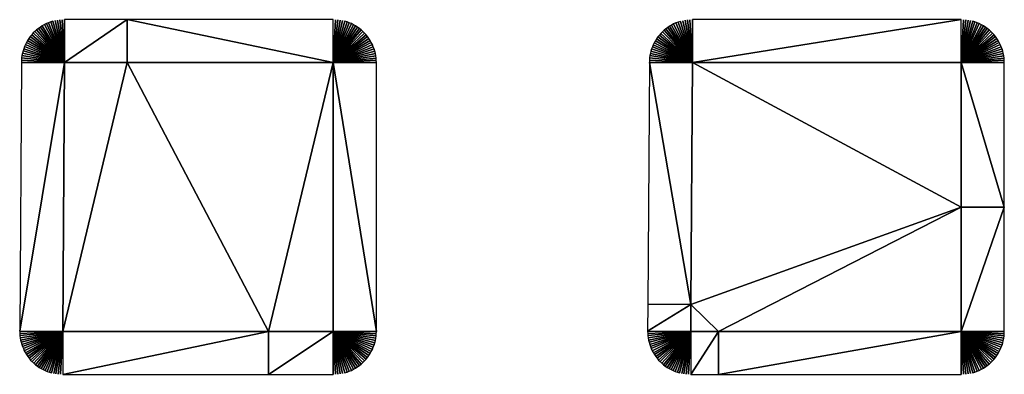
# Model space of a CAD drawing. Header units: metres. Extents: x 30502745 to 30502848, y 6949300 to 6949333.
# Tile 1 of 30: x 30502745 to 30502756, y 6949300 to 6949304. Entities that reach past the tile are written whole.
import ezdxf

# ---------------------------------------------------------------- set-up
doc = ezdxf.new("R2010")
doc.units = ezdxf.units.M
doc.layers.add('162400', color=1, linetype='Continuous', lineweight=0)

msp = doc.modelspace()

# ---------------------------------------------------------------- linework, layer by layer
at = {"layer": '162400', "linetype": 'ByBlock', "lineweight": -2}
for points in [[(30502745.64752044, 6949303.791521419, 77.37999999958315), (30502745.93701486, 6949303.408646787, 76.89999999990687), (30502745.66858766, 6949303.806574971, 77.37999999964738)], [(30502745.66858766, 6949303.806574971, 77.37999999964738), (30502745.93701486, 6949303.408646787, 76.89999999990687), (30502745.69043597, 6949303.820470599, 77.37999999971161)], [(30502745.69043597, 6949303.820470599, 77.37999999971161), (30502745.93701486, 6949303.408646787, 76.89999999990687), (30502745.7130018, 6949303.833167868, 77.37999999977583)], [(30502745.7130018, 6949303.833167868, 77.37999999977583), (30502745.93701486, 6949303.408646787, 76.89999999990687), (30502745.73621947, 6949303.844629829, 77.37999999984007)], [(30502745.73621947, 6949303.844629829, 77.37999999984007), (30502745.93701486, 6949303.408646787, 76.89999999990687), (30502745.76002144, 6949303.854823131, 77.3799999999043)], [(30502745.76002144, 6949303.854823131, 77.3799999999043), (30502745.93701486, 6949303.408646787, 76.89999999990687), (30502745.78433844, 6949303.863718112, 77.37999999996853)], [(30502745.78433844, 6949303.863718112, 77.37999999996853), (30502745.93701486, 6949303.408646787, 76.89999999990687), (30502745.80909971, 6949303.871288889, 77.38000000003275)], [(30502745.80909971, 6949303.871288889, 77.38000000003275), (30502745.93701486, 6949303.408646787, 76.89999999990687), (30502745.83423319, 6949303.877513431, 77.38000000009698)], [(30502745.83423319, 6949303.877513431, 77.38000000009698), (30502745.93701486, 6949303.408646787, 76.89999999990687), (30502745.85966577, 6949303.882373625, 77.38000000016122)], [(30502745.85966577, 6949303.882373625, 77.38000000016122), (30502745.93701486, 6949303.408646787, 76.89999999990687), (30502745.88532341, 6949303.88585533, 77.38000000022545)], [(30502745.88532341, 6949303.88585533, 77.38000000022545), (30502745.93701486, 6949303.408646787, 76.89999999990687), (30502745.91113148, 6949303.887948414, 77.38000000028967)], [(30502745.91113148, 6949303.887948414, 77.38000000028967), (30502745.93701486, 6949303.408646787, 76.89999999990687), (30502745.93701486, 6949303.888646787, 77.3800000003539)], [(30502746.6360355, 6949303.888646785, 77.37999999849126), (30502745.93701486, 6949303.888646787, 77.3800000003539), (30502745.93701486, 6949303.408646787, 76.89999999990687)], [(30502746.6360355, 6949303.408646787, 76.9), (30502746.6360355, 6949303.888646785, 77.37999999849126), (30502745.93701486, 6949303.408646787, 76.89999999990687)], [(30502746.6360355, 6949303.888646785, 77.37999999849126), (30502748.93389963, 6949303.408646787, 76.89999999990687), (30502748.93389963, 6949303.888646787, 77.3800000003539)], [(30502746.6360355, 6949303.408646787, 76.9), (30502748.93389963, 6949303.408646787, 76.89999999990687), (30502746.6360355, 6949303.888646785, 77.37999999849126)], [(30502748.9598863, 6949303.887942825, 77.38000000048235), (30502748.93389963, 6949303.888646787, 77.3800000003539), (30502748.93389963, 6949303.408646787, 76.89999999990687)], [(30502748.9598863, 6949303.887942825, 77.38000000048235), (30502748.93389963, 6949303.408646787, 76.89999999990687), (30502748.98579675, 6949303.885833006, 77.38000000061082)], [(30502748.98579675, 6949303.885833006, 77.38000000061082), (30502748.93389963, 6949303.408646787, 76.89999999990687), (30502749.01155499, 6949303.882323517, 77.38000000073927)], [(30502749.01155499, 6949303.882323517, 77.38000000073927), (30502748.93389963, 6949303.408646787, 76.89999999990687), (30502749.03708544, 6949303.877424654, 77.38000000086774)], [(30502749.03708544, 6949303.877424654, 77.38000000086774), (30502748.93389963, 6949303.408646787, 76.89999999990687), (30502749.06231323, 6949303.871150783, 77.38000000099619)], [(30502749.06231323, 6949303.871150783, 77.38000000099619), (30502748.93389963, 6949303.408646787, 76.89999999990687), (30502749.08716436, 6949303.863520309, 77.38000000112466)], [(30502749.08716436, 6949303.863520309, 77.38000000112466), (30502748.93389963, 6949303.408646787, 76.89999999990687), (30502749.11156594, 6949303.854555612, 77.38000000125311)], [(30502749.11156594, 6949303.854555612, 77.38000000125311), (30502748.93389963, 6949303.408646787, 76.89999999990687), (30502749.1354464, 6949303.844282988, 77.38000000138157)], [(30502749.1354464, 6949303.844282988, 77.38000000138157), (30502748.93389963, 6949303.408646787, 76.89999999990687), (30502749.15873568, 6949303.832732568, 77.38000000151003)], [(30502749.15873568, 6949303.832732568, 77.38000000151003), (30502748.93389963, 6949303.408646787, 76.89999999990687), (30502749.18136548, 6949303.819938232, 77.38000000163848)], [(30502749.18136548, 6949303.819938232, 77.38000000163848), (30502748.93389963, 6949303.408646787, 76.89999999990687), (30502749.20326942, 6949303.805937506, 77.38000000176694)], [(30502749.20326942, 6949303.805937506, 77.38000000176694), (30502748.93389963, 6949303.408646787, 76.89999999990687), (30502749.22438325, 6949303.790771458, 77.3800000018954)], [(30502752.64138493, 6949303.786804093, 77.38000000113), (30502752.93701486, 6949303.408646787, 76.89999999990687), (30502752.66183355, 6949303.801934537, 77.38000000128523)], [(30502752.66183355, 6949303.801934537, 77.38000000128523), (30502752.93701486, 6949303.408646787, 76.89999999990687), (30502752.68305502, 6949303.815960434, 77.38000000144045)], [(30502752.68305502, 6949303.815960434, 77.38000000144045), (30502752.93701486, 6949303.408646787, 76.89999999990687), (30502752.70498974, 6949303.828842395, 77.38000000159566)], [(30502752.70498974, 6949303.828842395, 77.38000000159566), (30502752.93701486, 6949303.408646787, 76.89999999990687), (30502752.7275761, 6949303.840544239, 77.38000000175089)], [(30502752.75227276, 6949303.851670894, 77.38000000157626), (30502752.7275761, 6949303.840544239, 77.38000000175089), (30502752.93701486, 6949303.408646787, 76.89999999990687)], [(30502752.75227276, 6949303.851670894, 77.38000000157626), (30502752.93701486, 6949303.408646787, 76.89999999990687), (30502752.77755775, 6949303.861386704, 77.38000000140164)], [(30502752.77755775, 6949303.861386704, 77.38000000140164), (30502752.93701486, 6949303.408646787, 76.89999999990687), (30502752.80335054, 6949303.869660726, 77.38000000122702)], [(30502752.80335054, 6949303.869660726, 77.38000000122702), (30502752.93701486, 6949303.408646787, 76.89999999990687), (30502752.829569, 6949303.876466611, 77.3800000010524)], [(30502752.829569, 6949303.876466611, 77.3800000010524), (30502752.93701486, 6949303.408646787, 76.89999999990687), (30502752.85612963, 6949303.881782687, 77.38000000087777)], [(30502752.85612963, 6949303.881782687, 77.38000000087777), (30502752.93701486, 6949303.408646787, 76.89999999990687), (30502752.88294784, 6949303.885592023, 77.38000000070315)], [(30502752.88294784, 6949303.885592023, 77.38000000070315), (30502752.93701486, 6949303.408646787, 76.89999999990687), (30502752.90993823, 6949303.887882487, 77.38000000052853)], [(30502752.90993823, 6949303.887882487, 77.38000000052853), (30502752.93701486, 6949303.408646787, 76.89999999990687), (30502752.93701486, 6949303.888646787, 77.3800000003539)], [(30502755.93389963, 6949303.888646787, 77.3800000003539), (30502752.93701486, 6949303.888646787, 77.3800000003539), (30502752.93701486, 6949303.408646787, 76.89999999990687)], [(30502755.93389963, 6949303.408646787, 76.89999999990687), (30502755.93389963, 6949303.888646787, 77.3800000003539), (30502752.93701486, 6949303.408646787, 76.89999999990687)], [(30502755.9598863, 6949303.887942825, 77.38000000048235), (30502755.93389963, 6949303.888646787, 77.3800000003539), (30502755.93389963, 6949303.408646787, 76.89999999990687)], [(30502755.9598863, 6949303.887942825, 77.38000000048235), (30502755.93389963, 6949303.408646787, 76.89999999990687), (30502755.98579675, 6949303.885833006, 77.38000000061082)], [(30502755.98579675, 6949303.885833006, 77.38000000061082), (30502755.93389963, 6949303.408646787, 76.89999999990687), (30502756.01155499, 6949303.882323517, 77.38000000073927)], [(30502756.01155499, 6949303.882323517, 77.38000000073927), (30502755.93389963, 6949303.408646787, 76.89999999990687), (30502756.03708544, 6949303.877424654, 77.38000000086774)], [(30502756.03708544, 6949303.877424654, 77.38000000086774), (30502755.93389963, 6949303.408646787, 76.89999999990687), (30502756.06231323, 6949303.871150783, 77.38000000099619)], [(30502756.06231323, 6949303.871150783, 77.38000000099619), (30502755.93389963, 6949303.408646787, 76.89999999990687), (30502756.08716436, 6949303.863520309, 77.38000000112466)], [(30502756.08716436, 6949303.863520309, 77.38000000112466), (30502755.93389963, 6949303.408646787, 76.89999999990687), (30502756.11156594, 6949303.854555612, 77.38000000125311)], [(30502756.11156594, 6949303.854555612, 77.38000000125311), (30502755.93389963, 6949303.408646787, 76.89999999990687), (30502756.1354464, 6949303.844282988, 77.38000000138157)], [(30502756.1354464, 6949303.844282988, 77.38000000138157), (30502755.93389963, 6949303.408646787, 76.89999999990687), (30502756.15873568, 6949303.832732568, 77.38000000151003)], [(30502756.15873568, 6949303.832732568, 77.38000000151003), (30502755.93389963, 6949303.408646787, 76.89999999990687), (30502756.18136548, 6949303.819938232, 77.38000000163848)], [(30502756.18136548, 6949303.819938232, 77.38000000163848), (30502755.93389963, 6949303.408646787, 76.89999999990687), (30502756.20326942, 6949303.805937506, 77.38000000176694)], [(30502756.20326942, 6949303.805937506, 77.38000000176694), (30502755.93389963, 6949303.408646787, 76.89999999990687), (30502756.22438325, 6949303.790771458, 77.3800000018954)], [(30502745.54077208, 6949303.679555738, 77.37999999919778), (30502745.93701486, 6949303.408646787, 76.89999999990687), (30502745.555957, 6949303.700528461, 77.37999999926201)], [(30502745.555957, 6949303.700528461, 77.37999999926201), (30502745.93701486, 6949303.408646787, 76.89999999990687), (30502745.57225076, 6949303.720651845, 77.37999999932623)], [(30502745.57225076, 6949303.720651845, 77.37999999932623), (30502745.93701486, 6949303.408646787, 76.89999999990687), (30502745.58960594, 6949303.739867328, 77.37999999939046)], [(30502745.58960594, 6949303.739867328, 77.37999999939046), (30502745.93701486, 6949303.408646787, 76.89999999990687), (30502745.60797204, 6949303.758118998, 77.3799999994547)], [(30502745.60797204, 6949303.758118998, 77.3799999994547), (30502745.93701486, 6949303.408646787, 76.89999999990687), (30502745.62729562, 6949303.775353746, 77.37999999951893)], [(30502745.62729562, 6949303.775353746, 77.37999999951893), (30502745.93701486, 6949303.408646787, 76.89999999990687), (30502745.64752044, 6949303.791521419, 77.37999999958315)], [(30502749.22438325, 6949303.790771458, 77.3800000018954), (30502748.93389963, 6949303.408646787, 76.89999999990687), (30502749.24464504, 6949303.774484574, 77.38000000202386)], [(30502749.24464504, 6949303.774484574, 77.38000000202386), (30502748.93389963, 6949303.408646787, 76.89999999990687), (30502749.26399537, 6949303.757124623, 77.38000000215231)], [(30502749.26399537, 6949303.757124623, 77.38000000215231), (30502748.93389963, 6949303.408646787, 76.89999999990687), (30502749.28237746, 6949303.738742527, 77.38000000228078)], [(30502749.28237746, 6949303.738742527, 77.38000000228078), (30502748.93389963, 6949303.408646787, 76.89999999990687), (30502749.29973741, 6949303.719392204, 77.38000000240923)], [(30502749.29973741, 6949303.719392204, 77.38000000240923), (30502748.93389963, 6949303.408646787, 76.89999999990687), (30502749.3160243, 6949303.699130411, 77.3800000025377)], [(30502749.3160243, 6949303.699130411, 77.3800000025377), (30502748.93389963, 6949303.408646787, 76.89999999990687), (30502749.33119035, 6949303.678016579, 77.38000000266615)], [(30502752.53796728, 6949303.675407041, 77.38000000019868), (30502752.93701486, 6949303.408646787, 76.89999999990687), (30502752.55265969, 6949303.696172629, 77.3800000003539)], [(30502752.55265969, 6949303.696172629, 77.3800000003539), (30502752.93701486, 6949303.408646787, 76.89999999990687), (30502752.56843156, 6949303.716130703, 77.38000000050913)], [(30502752.56843156, 6949303.716130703, 77.38000000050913), (30502752.93701486, 6949303.408646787, 76.89999999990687), (30502752.5852386, 6949303.735225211, 77.38000000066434)], [(30502752.5852386, 6949303.735225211, 77.38000000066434), (30502752.93701486, 6949303.408646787, 76.89999999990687), (30502752.60303359, 6949303.753402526, 77.38000000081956)], [(30502752.60303359, 6949303.753402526, 77.38000000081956), (30502752.93701486, 6949303.408646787, 76.89999999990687), (30502752.62176657, 6949303.770611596, 77.38000000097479)], [(30502752.62176657, 6949303.770611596, 77.38000000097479), (30502752.93701486, 6949303.408646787, 76.89999999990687), (30502752.64138493, 6949303.786804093, 77.38000000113)], [(30502756.22438325, 6949303.790771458, 77.3800000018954), (30502755.93389963, 6949303.408646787, 76.89999999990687), (30502756.24464504, 6949303.774484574, 77.38000000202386)], [(30502756.24464504, 6949303.774484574, 77.38000000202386), (30502755.93389963, 6949303.408646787, 76.89999999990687), (30502756.26399537, 6949303.757124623, 77.38000000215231)], [(30502756.26399537, 6949303.757124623, 77.38000000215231), (30502755.93389963, 6949303.408646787, 76.89999999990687), (30502756.28237746, 6949303.738742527, 77.38000000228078)], [(30502756.28237746, 6949303.738742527, 77.38000000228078), (30502755.93389963, 6949303.408646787, 76.89999999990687), (30502756.29973741, 6949303.719392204, 77.38000000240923)], [(30502756.29973741, 6949303.719392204, 77.38000000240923), (30502755.93389963, 6949303.408646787, 76.89999999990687), (30502756.3160243, 6949303.699130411, 77.3800000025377)], [(30502756.3160243, 6949303.699130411, 77.3800000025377), (30502755.93389963, 6949303.408646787, 76.89999999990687), (30502756.33119035, 6949303.678016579, 77.38000000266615)], [(30502745.48290662, 6949303.564164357, 77.37999999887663), (30502745.93701486, 6949303.408646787, 76.89999999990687), (30502745.49195341, 6949303.588425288, 77.37999999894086)], [(30502745.49195341, 6949303.588425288, 77.37999999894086), (30502745.93701486, 6949303.408646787, 76.89999999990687), (30502745.50229527, 6949303.612163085, 77.3799999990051)], [(30502745.50229527, 6949303.612163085, 77.3799999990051), (30502745.93701486, 6949303.408646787, 76.89999999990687), (30502745.51390212, 6949303.635308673, 77.37999999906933)], [(30502745.51390212, 6949303.635308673, 77.37999999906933), (30502745.93701486, 6949303.408646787, 76.89999999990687), (30502745.52674017, 6949303.657794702, 77.37999999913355)], [(30502745.52674017, 6949303.657794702, 77.37999999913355), (30502745.93701486, 6949303.408646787, 76.89999999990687), (30502745.54077208, 6949303.679555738, 77.37999999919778)], [(30502749.33119035, 6949303.678016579, 77.38000000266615), (30502748.93389963, 6949303.408646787, 76.89999999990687), (30502749.34519107, 6949303.656112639, 77.38000000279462)], [(30502749.34519107, 6949303.656112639, 77.38000000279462), (30502748.93389963, 6949303.408646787, 76.89999999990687), (30502749.35798541, 6949303.633482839, 77.38000000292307)], [(30502749.35798541, 6949303.633482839, 77.38000000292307), (30502748.93389963, 6949303.408646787, 76.89999999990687), (30502749.36953583, 6949303.610193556, 77.38000000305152)], [(30502749.36953583, 6949303.610193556, 77.38000000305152), (30502748.93389963, 6949303.408646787, 76.89999999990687), (30502749.37980845, 6949303.586313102, 77.38000000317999)], [(30502749.37980845, 6949303.586313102, 77.38000000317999), (30502748.93389963, 6949303.408646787, 76.89999999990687), (30502749.38877315, 6949303.561911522, 77.38000000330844)], [(30502752.48202897, 6949303.561577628, 77.37999999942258), (30502752.93701486, 6949303.408646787, 76.89999999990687), (30502752.49076964, 6949303.585466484, 77.3799999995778)], [(30502752.49076964, 6949303.585466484, 77.3799999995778), (30502752.93701486, 6949303.408646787, 76.89999999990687), (30502752.50076358, 6949303.608858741, 77.37999999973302)], [(30502752.50076358, 6949303.608858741, 77.37999999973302), (30502752.93701486, 6949303.408646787, 76.89999999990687), (30502752.51198274, 6949303.631688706, 77.37999999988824)], [(30502752.51198274, 6949303.631688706, 77.37999999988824), (30502752.93701486, 6949303.408646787, 76.89999999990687), (30502752.52439559, 6949303.653892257, 77.38000000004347)], [(30502752.52439559, 6949303.653892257, 77.38000000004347), (30502752.93701486, 6949303.408646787, 76.89999999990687), (30502752.53796728, 6949303.675407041, 77.38000000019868)], [(30502756.33119035, 6949303.678016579, 77.38000000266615), (30502755.93389963, 6949303.408646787, 76.89999999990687), (30502756.34519107, 6949303.656112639, 77.38000000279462)], [(30502756.34519107, 6949303.656112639, 77.38000000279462), (30502755.93389963, 6949303.408646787, 76.89999999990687), (30502756.35798541, 6949303.633482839, 77.38000000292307)], [(30502756.35798541, 6949303.633482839, 77.38000000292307), (30502755.93389963, 6949303.408646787, 76.89999999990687), (30502756.36953583, 6949303.610193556, 77.38000000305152)], [(30502756.36953583, 6949303.610193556, 77.38000000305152), (30502755.93389963, 6949303.408646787, 76.89999999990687), (30502756.37980845, 6949303.586313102, 77.38000000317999)], [(30502756.37980845, 6949303.586313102, 77.38000000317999), (30502755.93389963, 6949303.408646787, 76.89999999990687), (30502756.38877315, 6949303.561911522, 77.38000000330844)], [(30502745.4601387, 6949303.463319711, 77.37999999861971), (30502745.93701486, 6949303.408646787, 76.89999999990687), (30502745.46378069, 6949303.488955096, 77.37999999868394)], [(30502745.46378069, 6949303.488955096, 77.37999999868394), (30502745.93701486, 6949303.408646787, 76.89999999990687), (30502745.46879974, 6949303.514356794, 77.37999999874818)], [(30502745.46879974, 6949303.514356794, 77.37999999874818), (30502745.93701486, 6949303.408646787, 76.89999999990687), (30502745.47518124, 6949303.539450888, 77.37999999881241)], [(30502745.47518124, 6949303.539450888, 77.37999999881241), (30502745.93701486, 6949303.408646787, 76.89999999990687), (30502745.48290662, 6949303.564164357, 77.37999999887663)], [(30502749.38877315, 6949303.561911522, 77.38000000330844), (30502748.93389963, 6949303.408646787, 76.89999999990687), (30502749.39640363, 6949303.537060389, 77.3800000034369)], [(30502749.39640363, 6949303.537060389, 77.3800000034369), (30502748.93389963, 6949303.408646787, 76.89999999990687), (30502749.4026775, 6949303.511832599, 77.38000000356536)], [(30502749.4026775, 6949303.511832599, 77.38000000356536), (30502748.93389963, 6949303.408646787, 76.89999999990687), (30502749.40757636, 6949303.486302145, 77.38000000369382)], [(30502749.40757636, 6949303.486302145, 77.38000000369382), (30502748.93389963, 6949303.408646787, 76.89999999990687), (30502749.41108585, 6949303.460543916, 77.38000000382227)], [(30502752.46003585, 6949303.462415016, 77.3799999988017), (30502752.93701486, 6949303.408646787, 76.89999999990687), (30502752.4635541, 6949303.487608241, 77.37999999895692)], [(30502752.4635541, 6949303.487608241, 77.37999999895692), (30502752.93701486, 6949303.408646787, 76.89999999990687), (30502752.46840207, 6949303.512579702, 77.37999999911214)], [(30502752.46840207, 6949303.512579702, 77.37999999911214), (30502752.93701486, 6949303.408646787, 76.89999999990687), (30502752.47456612, 6949303.537259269, 77.37999999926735)], [(30502752.47456612, 6949303.537259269, 77.37999999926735), (30502752.93701486, 6949303.408646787, 76.89999999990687), (30502752.48202897, 6949303.561577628, 77.37999999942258)], [(30502756.38877315, 6949303.561911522, 77.38000000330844), (30502755.93389963, 6949303.408646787, 76.89999999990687), (30502756.39640363, 6949303.537060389, 77.3800000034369)], [(30502756.39640363, 6949303.537060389, 77.3800000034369), (30502755.93389963, 6949303.408646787, 76.89999999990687), (30502756.4026775, 6949303.511832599, 77.38000000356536)], [(30502756.4026775, 6949303.511832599, 77.38000000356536), (30502755.93389963, 6949303.408646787, 76.89999999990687), (30502756.40757636, 6949303.486302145, 77.38000000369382)], [(30502756.40757636, 6949303.486302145, 77.38000000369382), (30502755.93389963, 6949303.408646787, 76.89999999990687), (30502756.41108585, 6949303.460543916, 77.38000000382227)], [(30502745.93701486, 6949303.408646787, 76.89999999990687), (30502745.45702423, 6949303.411646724, 77.37999999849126), (30502745.43827426, 6949300.411646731, 77.37999999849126)], [(30502745.93701486, 6949303.408646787, 76.89999999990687), (30502745.43827426, 6949300.411646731, 77.37999999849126), (30502745.91826488, 6949300.408646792, 76.89999999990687)], [(30502745.45788436, 6949303.437525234, 77.37999999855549), (30502745.45702423, 6949303.411646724, 77.37999999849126), (30502745.93701486, 6949303.408646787, 76.89999999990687)], [(30502745.45788436, 6949303.437525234, 77.37999999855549), (30502745.93701486, 6949303.408646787, 76.89999999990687), (30502745.4601387, 6949303.463319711, 77.37999999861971)], [(30502746.6360355, 6949303.408646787, 76.9), (30502745.93701486, 6949303.408646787, 76.89999999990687), (30502745.91826488, 6949300.408646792, 76.89999999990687)], [(30502748.21242703, 6949300.408646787, 76.9), (30502746.6360355, 6949303.408646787, 76.9), (30502745.91826488, 6949300.408646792, 76.89999999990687)], [(30502748.21242703, 6949300.408646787, 76.9), (30502748.93389963, 6949303.408646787, 76.89999999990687), (30502746.6360355, 6949303.408646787, 76.9)], [(30502748.21242703, 6949300.408646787, 76.9), (30502748.93389963, 6949300.408646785, 76.89999999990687), (30502748.93389963, 6949303.408646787, 76.89999999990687)], [(30502749.41108585, 6949303.460543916, 77.38000000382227), (30502748.93389963, 6949303.408646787, 76.89999999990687), (30502749.41319567, 6949303.434633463, 77.38000000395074)], [(30502749.41319567, 6949303.434633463, 77.38000000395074), (30502748.93389963, 6949303.408646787, 76.89999999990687), (30502749.41389963, 6949303.408646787, 77.38000000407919)], [(30502749.41389963, 6949300.408646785, 77.38000000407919), (30502749.41389963, 6949303.408646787, 77.38000000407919), (30502748.93389963, 6949303.408646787, 76.89999999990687)], [(30502748.93389963, 6949300.408646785, 76.89999999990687), (30502749.41389963, 6949300.408646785, 77.38000000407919), (30502748.93389963, 6949303.408646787, 76.89999999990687)], [(30502752.92013147, 6949300.707302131, 76.9), (30502752.45702423, 6949303.411646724, 77.37999999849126), (30502752.44014084, 6949300.710302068, 77.38000000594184)], [(30502752.45785718, 6949303.437070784, 77.37999999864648), (30502752.45702423, 6949303.411646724, 77.37999999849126), (30502752.93701486, 6949303.408646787, 76.89999999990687)], [(30502752.92013147, 6949300.707302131, 76.9), (30502752.93701486, 6949303.408646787, 76.89999999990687), (30502752.45702423, 6949303.411646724, 77.37999999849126)], [(30502752.45785718, 6949303.437070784, 77.37999999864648), (30502752.93701486, 6949303.408646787, 76.89999999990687), (30502752.46003585, 6949303.462415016, 77.3799999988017)], [(30502752.92013147, 6949300.707302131, 76.9), (30502755.93389963, 6949301.795348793, 76.9), (30502752.93701486, 6949303.408646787, 76.89999999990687)], [(30502755.93389963, 6949301.795348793, 76.9), (30502755.93389963, 6949303.408646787, 76.89999999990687), (30502752.93701486, 6949303.408646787, 76.89999999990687)], [(30502756.41108585, 6949303.460543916, 77.38000000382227), (30502755.93389963, 6949303.408646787, 76.89999999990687), (30502756.41319567, 6949303.434633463, 77.38000000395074)], [(30502756.41319567, 6949303.434633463, 77.38000000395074), (30502755.93389963, 6949303.408646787, 76.89999999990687), (30502756.41389963, 6949303.408646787, 77.38000000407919)], [(30502756.41389963, 6949301.795348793, 77.38000000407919), (30502756.41389963, 6949303.408646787, 77.38000000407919), (30502755.93389963, 6949303.408646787, 76.89999999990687)], [(30502755.93389963, 6949301.795348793, 76.9), (30502756.41389963, 6949301.795348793, 77.38000000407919), (30502755.93389963, 6949303.408646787, 76.89999999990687)], [(30502752.92013147, 6949300.707302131, 76.9), (30502753.22725081, 6949300.408646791, 76.9), (30502755.93389963, 6949301.795348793, 76.9)], [(30502753.22725081, 6949300.408646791, 76.9), (30502755.93389963, 6949300.408646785, 76.89999999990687), (30502755.93389963, 6949301.795348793, 76.9)], [(30502756.41389963, 6949301.795348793, 77.38000000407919), (30502755.93389963, 6949300.408646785, 76.89999999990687), (30502756.41389963, 6949300.408646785, 77.38000000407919)], [(30502755.93389963, 6949301.795348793, 76.9), (30502755.93389963, 6949300.408646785, 76.89999999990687), (30502756.41389963, 6949301.795348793, 77.38000000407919)], [(30502752.92013147, 6949300.707302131, 76.9), (30502752.44014084, 6949300.710302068, 77.38000000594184), (30502752.43827426, 6949300.411646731, 77.37999999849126)], [(30502752.92013147, 6949300.707302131, 76.9), (30502752.43827426, 6949300.411646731, 77.37999999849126), (30502752.91826488, 6949300.408646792, 76.89999999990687)], [(30502752.92013147, 6949300.707302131, 76.9), (30502752.91826488, 6949300.408646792, 76.89999999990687), (30502753.22725081, 6949300.408646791, 76.9)], [(30502745.43877968, 6949300.38642196, 77.37999999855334), (30502745.91826488, 6949300.408646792, 76.89999999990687), (30502745.43827426, 6949300.411646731, 77.37999999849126)], [(30502745.44060982, 6949300.361258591, 77.37999999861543), (30502745.91826488, 6949300.408646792, 76.89999999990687), (30502745.43877968, 6949300.38642196, 77.37999999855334)], [(30502745.44375961, 6949300.336226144, 77.37999999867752), (30502745.91826488, 6949300.408646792, 76.89999999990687), (30502745.44060982, 6949300.361258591, 77.37999999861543)], [(30502745.44822036, 6949300.311393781, 77.3799999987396), (30502745.91826488, 6949300.408646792, 76.89999999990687), (30502745.44375961, 6949300.336226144, 77.37999999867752)], [(30502745.45397974, 6949300.286830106, 77.3799999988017), (30502745.91826488, 6949300.408646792, 76.89999999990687), (30502745.44822036, 6949300.311393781, 77.3799999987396)], [(30502745.46102183, 6949300.262602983, 77.37999999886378), (30502745.91826488, 6949300.408646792, 76.89999999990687), (30502745.45397974, 6949300.286830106, 77.3799999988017)], [(30502745.46932719, 6949300.238779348, 77.37999999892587), (30502745.91826488, 6949300.408646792, 76.89999999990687), (30502745.46102183, 6949300.262602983, 77.37999999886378)], [(30502745.47887286, 6949300.215425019, 77.37999999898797), (30502745.91826488, 6949300.408646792, 76.89999999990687), (30502745.46932719, 6949300.238779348, 77.37999999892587)], [(30502745.48963248, 6949300.192604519, 77.37999999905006), (30502745.91826488, 6949300.408646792, 76.89999999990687), (30502745.47887286, 6949300.215425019, 77.37999999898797)], [(30502745.50157631, 6949300.170380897, 77.37999999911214), (30502745.91826488, 6949300.408646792, 76.89999999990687), (30502745.48963248, 6949300.192604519, 77.37999999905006)], [(30502745.51467136, 6949300.148815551, 77.37999999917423), (30502745.91826488, 6949300.408646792, 76.89999999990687), (30502745.50157631, 6949300.170380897, 77.37999999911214)], [(30502745.52888146, 6949300.127968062, 77.37999999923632), (30502745.91826488, 6949300.408646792, 76.89999999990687), (30502745.51467136, 6949300.148815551, 77.37999999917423)], [(30502745.54416733, 6949300.107896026, 77.3799999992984), (30502745.91826488, 6949300.408646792, 76.89999999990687), (30502745.52888146, 6949300.127968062, 77.37999999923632)], [(30502745.56048675, 6949300.088654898, 77.37999999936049), (30502745.91826488, 6949300.408646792, 76.89999999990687), (30502745.54416733, 6949300.107896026, 77.3799999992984)], [(30502745.57779464, 6949300.070297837, 77.37999999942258), (30502745.91826488, 6949300.408646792, 76.89999999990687), (30502745.56048675, 6949300.088654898, 77.37999999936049)], [(30502745.59604317, 6949300.052875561, 77.37999999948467), (30502745.91826488, 6949300.408646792, 76.89999999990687), (30502745.57779464, 6949300.070297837, 77.37999999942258)], [(30502745.61518193, 6949300.036436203, 77.37999999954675), (30502745.91826488, 6949300.408646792, 76.89999999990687), (30502745.59604317, 6949300.052875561, 77.37999999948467)], [(30502745.63515804, 6949300.02102518, 77.37999999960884), (30502745.91826488, 6949300.408646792, 76.89999999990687), (30502745.61518193, 6949300.036436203, 77.37999999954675)], [(30502745.65591631, 6949300.006685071, 77.37999999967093), (30502745.91826488, 6949300.408646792, 76.89999999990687), (30502745.63515804, 6949300.02102518, 77.37999999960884)], [(30502745.67739939, 6949299.993455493, 77.37999999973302), (30502745.91826488, 6949300.408646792, 76.89999999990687), (30502745.65591631, 6949300.006685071, 77.37999999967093)], [(30502745.69954793, 6949299.981372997, 77.3799999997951), (30502745.91826488, 6949300.408646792, 76.89999999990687), (30502745.67739939, 6949299.993455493, 77.37999999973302)], [(30502745.72230074, 6949299.970470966, 77.37999999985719), (30502745.91826488, 6949300.408646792, 76.89999999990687), (30502745.69954793, 6949299.981372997, 77.3799999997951)], [(30502745.74559495, 6949299.960779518, 77.37999999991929), (30502745.91826488, 6949300.408646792, 76.89999999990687), (30502745.72230074, 6949299.970470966, 77.37999999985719)], [(30502745.76936621, 6949299.952325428, 77.37999999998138), (30502745.91826488, 6949300.408646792, 76.89999999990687), (30502745.74559495, 6949299.960779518, 77.37999999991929)], [(30502745.79354885, 6949299.945132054, 77.38000000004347), (30502745.91826488, 6949300.408646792, 76.89999999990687), (30502745.76936621, 6949299.952325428, 77.37999999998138)], [(30502745.81807605, 6949299.93921927, 77.38000000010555), (30502745.91826488, 6949300.408646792, 76.89999999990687), (30502745.79354885, 6949299.945132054, 77.38000000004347)], [(30502745.84288005, 6949299.934603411, 77.38000000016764), (30502745.91826488, 6949300.408646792, 76.89999999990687), (30502745.81807605, 6949299.93921927, 77.38000000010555)], [(30502745.86789232, 6949299.931297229, 77.38000000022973), (30502745.91826488, 6949300.408646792, 76.89999999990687), (30502745.84288005, 6949299.934603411, 77.38000000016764)], [(30502745.89304376, 6949299.929309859, 77.38000000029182), (30502745.91826488, 6949300.408646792, 76.89999999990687), (30502745.86789232, 6949299.931297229, 77.38000000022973)], [(30502745.89304376, 6949299.929309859, 77.38000000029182), (30502745.91826488, 6949299.928646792, 77.3800000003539), (30502745.91826488, 6949300.408646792, 76.89999999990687)], [(30502748.21242703, 6949300.408646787, 76.9), (30502745.91826488, 6949300.408646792, 76.89999999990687), (30502745.91826488, 6949299.928646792, 77.3800000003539)], [(30502748.21242703, 6949300.408646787, 76.9), (30502745.91826488, 6949299.928646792, 77.3800000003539), (30502748.21242703, 6949299.928646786, 77.3800000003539)], [(30502748.21242703, 6949299.928646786, 77.3800000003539), (30502748.93389963, 6949299.928646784, 77.3800000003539), (30502748.93389963, 6949300.408646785, 76.89999999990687)], [(30502748.21242703, 6949300.408646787, 76.9), (30502748.21242703, 6949299.928646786, 77.3800000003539), (30502748.93389963, 6949300.408646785, 76.89999999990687)], [(30502749.41319567, 6949300.382660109, 77.38000000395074), (30502749.41389963, 6949300.408646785, 77.38000000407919), (30502748.93389963, 6949300.408646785, 76.89999999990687)], [(30502749.41319567, 6949300.382660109, 77.38000000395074), (30502748.93389963, 6949300.408646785, 76.89999999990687), (30502749.41108585, 6949300.356749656, 77.38000000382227)], [(30502749.41108585, 6949300.356749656, 77.38000000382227), (30502748.93389963, 6949300.408646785, 76.89999999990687), (30502749.40757636, 6949300.330991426, 77.38000000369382)], [(30502749.40757636, 6949300.330991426, 77.38000000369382), (30502748.93389963, 6949300.408646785, 76.89999999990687), (30502749.4026775, 6949300.305460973, 77.38000000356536)], [(30502749.4026775, 6949300.305460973, 77.38000000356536), (30502748.93389963, 6949300.408646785, 76.89999999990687), (30502749.39640363, 6949300.280233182, 77.3800000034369)], [(30502749.39640363, 6949300.280233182, 77.3800000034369), (30502748.93389963, 6949300.408646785, 76.89999999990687), (30502749.38877315, 6949300.255382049, 77.38000000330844)], [(30502749.38877315, 6949300.255382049, 77.38000000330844), (30502748.93389963, 6949300.408646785, 76.89999999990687), (30502749.37980846, 6949300.230980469, 77.38000000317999)], [(30502749.37980846, 6949300.230980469, 77.38000000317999), (30502748.93389963, 6949300.408646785, 76.89999999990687), (30502749.36953583, 6949300.207100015, 77.38000000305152)], [(30502749.36953583, 6949300.207100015, 77.38000000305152), (30502748.93389963, 6949300.408646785, 76.89999999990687), (30502749.35798541, 6949300.183810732, 77.38000000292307)], [(30502749.35798541, 6949300.183810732, 77.38000000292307), (30502748.93389963, 6949300.408646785, 76.89999999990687), (30502749.34519107, 6949300.161180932, 77.38000000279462)], [(30502749.34519107, 6949300.161180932, 77.38000000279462), (30502748.93389963, 6949300.408646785, 76.89999999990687), (30502749.33119035, 6949300.139276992, 77.38000000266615)], [(30502749.33119035, 6949300.139276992, 77.38000000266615), (30502748.93389963, 6949300.408646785, 76.89999999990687), (30502749.3160243, 6949300.11816316, 77.3800000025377)], [(30502749.3160243, 6949300.11816316, 77.3800000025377), (30502748.93389963, 6949300.408646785, 76.89999999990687), (30502749.29973741, 6949300.097901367, 77.38000000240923)], [(30502749.29973741, 6949300.097901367, 77.38000000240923), (30502748.93389963, 6949300.408646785, 76.89999999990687), (30502749.28237746, 6949300.078551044, 77.38000000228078)], [(30502749.28237746, 6949300.078551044, 77.38000000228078), (30502748.93389963, 6949300.408646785, 76.89999999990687), (30502749.26399537, 6949300.060168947, 77.38000000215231)], [(30502749.26399537, 6949300.060168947, 77.38000000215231), (30502748.93389963, 6949300.408646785, 76.89999999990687), (30502749.24464504, 6949300.042808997, 77.38000000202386)], [(30502749.24464504, 6949300.042808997, 77.38000000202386), (30502748.93389963, 6949300.408646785, 76.89999999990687), (30502749.22438325, 6949300.026522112, 77.3800000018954)], [(30502749.22438325, 6949300.026522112, 77.3800000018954), (30502748.93389963, 6949300.408646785, 76.89999999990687), (30502749.20326942, 6949300.011356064, 77.38000000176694)], [(30502749.20326942, 6949300.011356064, 77.38000000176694), (30502748.93389963, 6949300.408646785, 76.89999999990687), (30502749.18136548, 6949299.997355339, 77.38000000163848)], [(30502749.18136548, 6949299.997355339, 77.38000000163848), (30502748.93389963, 6949300.408646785, 76.89999999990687), (30502749.15873568, 6949299.984561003, 77.38000000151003)], [(30502749.15873568, 6949299.984561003, 77.38000000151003), (30502748.93389963, 6949300.408646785, 76.89999999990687), (30502749.1354464, 6949299.973010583, 77.38000000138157)], [(30502749.1354464, 6949299.973010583, 77.38000000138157), (30502748.93389963, 6949300.408646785, 76.89999999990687), (30502749.11156594, 6949299.962737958, 77.38000000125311)], [(30502749.11156594, 6949299.962737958, 77.38000000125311), (30502748.93389963, 6949300.408646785, 76.89999999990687), (30502749.08716436, 6949299.953773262, 77.38000000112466)], [(30502749.08716436, 6949299.953773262, 77.38000000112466), (30502748.93389963, 6949300.408646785, 76.89999999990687), (30502749.06231323, 6949299.946142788, 77.38000000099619)], [(30502749.06231323, 6949299.946142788, 77.38000000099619), (30502748.93389963, 6949300.408646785, 76.89999999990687), (30502749.03708544, 6949299.939868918, 77.38000000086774)], [(30502749.03708544, 6949299.939868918, 77.38000000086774), (30502748.93389963, 6949300.408646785, 76.89999999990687), (30502749.01155499, 6949299.934970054, 77.38000000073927)], [(30502749.01155499, 6949299.934970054, 77.38000000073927), (30502748.93389963, 6949300.408646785, 76.89999999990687), (30502748.98579675, 6949299.931460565, 77.38000000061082)], [(30502748.98579675, 6949299.931460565, 77.38000000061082), (30502748.93389963, 6949300.408646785, 76.89999999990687), (30502748.9598863, 6949299.929350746, 77.38000000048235)], [(30502748.9598863, 6949299.929350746, 77.38000000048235), (30502748.93389963, 6949300.408646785, 76.89999999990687), (30502748.93389963, 6949299.928646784, 77.3800000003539)], [(30502752.43877968, 6949300.38642196, 77.37999999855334), (30502752.91826488, 6949300.408646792, 76.89999999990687), (30502752.43827426, 6949300.411646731, 77.37999999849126)], [(30502752.44060982, 6949300.361258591, 77.37999999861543), (30502752.91826488, 6949300.408646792, 76.89999999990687), (30502752.43877968, 6949300.38642196, 77.37999999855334)], [(30502752.44375961, 6949300.336226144, 77.37999999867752), (30502752.91826488, 6949300.408646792, 76.89999999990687), (30502752.44060982, 6949300.361258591, 77.37999999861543)], [(30502752.44822036, 6949300.311393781, 77.3799999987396), (30502752.91826488, 6949300.408646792, 76.89999999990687), (30502752.44375961, 6949300.336226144, 77.37999999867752)], [(30502752.45397974, 6949300.286830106, 77.3799999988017), (30502752.91826488, 6949300.408646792, 76.89999999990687), (30502752.44822036, 6949300.311393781, 77.3799999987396)], [(30502752.46102183, 6949300.262602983, 77.37999999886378), (30502752.91826488, 6949300.408646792, 76.89999999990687), (30502752.45397974, 6949300.286830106, 77.3799999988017)], [(30502752.46932719, 6949300.238779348, 77.37999999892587), (30502752.91826488, 6949300.408646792, 76.89999999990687), (30502752.46102183, 6949300.262602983, 77.37999999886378)], [(30502752.47887286, 6949300.215425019, 77.37999999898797), (30502752.91826488, 6949300.408646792, 76.89999999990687), (30502752.46932719, 6949300.238779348, 77.37999999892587)], [(30502752.48963248, 6949300.192604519, 77.37999999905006), (30502752.91826488, 6949300.408646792, 76.89999999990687), (30502752.47887286, 6949300.215425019, 77.37999999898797)], [(30502752.50157631, 6949300.170380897, 77.37999999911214), (30502752.91826488, 6949300.408646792, 76.89999999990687), (30502752.48963248, 6949300.192604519, 77.37999999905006)], [(30502752.51467136, 6949300.148815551, 77.37999999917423), (30502752.91826488, 6949300.408646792, 76.89999999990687), (30502752.50157631, 6949300.170380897, 77.37999999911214)], [(30502752.52888146, 6949300.127968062, 77.37999999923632), (30502752.91826488, 6949300.408646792, 76.89999999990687), (30502752.51467136, 6949300.148815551, 77.37999999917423)], [(30502752.54416733, 6949300.107896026, 77.3799999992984), (30502752.91826488, 6949300.408646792, 76.89999999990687), (30502752.52888146, 6949300.127968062, 77.37999999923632)], [(30502752.56048675, 6949300.088654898, 77.37999999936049), (30502752.91826488, 6949300.408646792, 76.89999999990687), (30502752.54416733, 6949300.107896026, 77.3799999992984)], [(30502752.57779464, 6949300.070297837, 77.37999999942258), (30502752.91826488, 6949300.408646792, 76.89999999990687), (30502752.56048675, 6949300.088654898, 77.37999999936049)], [(30502752.59604317, 6949300.052875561, 77.37999999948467), (30502752.91826488, 6949300.408646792, 76.89999999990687), (30502752.57779464, 6949300.070297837, 77.37999999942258)], [(30502752.61518193, 6949300.036436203, 77.37999999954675), (30502752.91826488, 6949300.408646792, 76.89999999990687), (30502752.59604317, 6949300.052875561, 77.37999999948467)], [(30502752.63515804, 6949300.02102518, 77.37999999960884), (30502752.91826488, 6949300.408646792, 76.89999999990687), (30502752.61518193, 6949300.036436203, 77.37999999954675)], [(30502752.65591631, 6949300.006685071, 77.37999999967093), (30502752.91826488, 6949300.408646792, 76.89999999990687), (30502752.63515804, 6949300.02102518, 77.37999999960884)], [(30502752.67739939, 6949299.993455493, 77.37999999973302), (30502752.91826488, 6949300.408646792, 76.89999999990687), (30502752.65591631, 6949300.006685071, 77.37999999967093)], [(30502752.69954793, 6949299.981372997, 77.3799999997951), (30502752.91826488, 6949300.408646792, 76.89999999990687), (30502752.67739939, 6949299.993455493, 77.37999999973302)], [(30502752.72230074, 6949299.970470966, 77.37999999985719), (30502752.91826488, 6949300.408646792, 76.89999999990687), (30502752.69954793, 6949299.981372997, 77.3799999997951)], [(30502752.74559495, 6949299.960779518, 77.37999999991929), (30502752.91826488, 6949300.408646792, 76.89999999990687), (30502752.72230074, 6949299.970470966, 77.37999999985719)], [(30502752.76936621, 6949299.952325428, 77.37999999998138), (30502752.91826488, 6949300.408646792, 76.89999999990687), (30502752.74559495, 6949299.960779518, 77.37999999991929)], [(30502752.79354885, 6949299.945132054, 77.38000000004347), (30502752.91826488, 6949300.408646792, 76.89999999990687), (30502752.76936621, 6949299.952325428, 77.37999999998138)], [(30502752.81807605, 6949299.93921927, 77.38000000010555), (30502752.91826488, 6949300.408646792, 76.89999999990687), (30502752.79354885, 6949299.945132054, 77.38000000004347)], [(30502752.84288005, 6949299.934603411, 77.38000000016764), (30502752.91826488, 6949300.408646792, 76.89999999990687), (30502752.81807605, 6949299.93921927, 77.38000000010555)], [(30502752.86789232, 6949299.931297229, 77.38000000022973), (30502752.91826488, 6949300.408646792, 76.89999999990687), (30502752.84288005, 6949299.934603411, 77.38000000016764)], [(30502752.89304376, 6949299.929309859, 77.38000000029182), (30502752.91826488, 6949300.408646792, 76.89999999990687), (30502752.86789232, 6949299.931297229, 77.38000000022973)], [(30502752.89304376, 6949299.929309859, 77.38000000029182), (30502752.91826488, 6949299.928646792, 77.3800000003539), (30502752.91826488, 6949300.408646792, 76.89999999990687)], [(30502753.22725081, 6949300.408646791, 76.9), (30502752.91826488, 6949300.408646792, 76.89999999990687), (30502752.91826488, 6949299.928646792, 77.3800000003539)], [(30502753.22725081, 6949300.408646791, 76.9), (30502752.91826488, 6949299.928646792, 77.3800000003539), (30502753.22725081, 6949299.928646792, 77.37999999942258)], [(30502753.22725081, 6949299.928646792, 77.37999999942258), (30502755.93389963, 6949299.928646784, 77.3800000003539), (30502755.93389963, 6949300.408646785, 76.89999999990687)], [(30502753.22725081, 6949300.408646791, 76.9), (30502753.22725081, 6949299.928646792, 77.37999999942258), (30502755.93389963, 6949300.408646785, 76.89999999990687)], [(30502756.41319567, 6949300.382660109, 77.38000000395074), (30502756.41389963, 6949300.408646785, 77.38000000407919), (30502755.93389963, 6949300.408646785, 76.89999999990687)], [(30502756.41319567, 6949300.382660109, 77.38000000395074), (30502755.93389963, 6949300.408646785, 76.89999999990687), (30502756.41108585, 6949300.356749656, 77.38000000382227)], [(30502756.41108585, 6949300.356749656, 77.38000000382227), (30502755.93389963, 6949300.408646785, 76.89999999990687), (30502756.40757636, 6949300.330991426, 77.38000000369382)], [(30502756.40757636, 6949300.330991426, 77.38000000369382), (30502755.93389963, 6949300.408646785, 76.89999999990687), (30502756.4026775, 6949300.305460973, 77.38000000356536)], [(30502756.4026775, 6949300.305460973, 77.38000000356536), (30502755.93389963, 6949300.408646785, 76.89999999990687), (30502756.39640363, 6949300.280233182, 77.3800000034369)], [(30502756.39640363, 6949300.280233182, 77.3800000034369), (30502755.93389963, 6949300.408646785, 76.89999999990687), (30502756.38877315, 6949300.255382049, 77.38000000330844)], [(30502756.38877315, 6949300.255382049, 77.38000000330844), (30502755.93389963, 6949300.408646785, 76.89999999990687), (30502756.37980846, 6949300.230980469, 77.38000000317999)], [(30502756.37980846, 6949300.230980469, 77.38000000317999), (30502755.93389963, 6949300.408646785, 76.89999999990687), (30502756.36953583, 6949300.207100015, 77.38000000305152)], [(30502756.36953583, 6949300.207100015, 77.38000000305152), (30502755.93389963, 6949300.408646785, 76.89999999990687), (30502756.35798541, 6949300.183810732, 77.38000000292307)], [(30502756.35798541, 6949300.183810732, 77.38000000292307), (30502755.93389963, 6949300.408646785, 76.89999999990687), (30502756.34519107, 6949300.161180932, 77.38000000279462)], [(30502756.34519107, 6949300.161180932, 77.38000000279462), (30502755.93389963, 6949300.408646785, 76.89999999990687), (30502756.33119035, 6949300.139276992, 77.38000000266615)], [(30502756.33119035, 6949300.139276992, 77.38000000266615), (30502755.93389963, 6949300.408646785, 76.89999999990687), (30502756.3160243, 6949300.11816316, 77.3800000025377)], [(30502756.3160243, 6949300.11816316, 77.3800000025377), (30502755.93389963, 6949300.408646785, 76.89999999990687), (30502756.29973741, 6949300.097901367, 77.38000000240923)], [(30502756.29973741, 6949300.097901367, 77.38000000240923), (30502755.93389963, 6949300.408646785, 76.89999999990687), (30502756.28237746, 6949300.078551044, 77.38000000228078)], [(30502756.28237746, 6949300.078551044, 77.38000000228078), (30502755.93389963, 6949300.408646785, 76.89999999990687), (30502756.26399537, 6949300.060168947, 77.38000000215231)], [(30502756.26399537, 6949300.060168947, 77.38000000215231), (30502755.93389963, 6949300.408646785, 76.89999999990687), (30502756.24464504, 6949300.042808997, 77.38000000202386)], [(30502756.24464504, 6949300.042808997, 77.38000000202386), (30502755.93389963, 6949300.408646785, 76.89999999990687), (30502756.22438325, 6949300.026522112, 77.3800000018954)], [(30502756.22438325, 6949300.026522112, 77.3800000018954), (30502755.93389963, 6949300.408646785, 76.89999999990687), (30502756.20326942, 6949300.011356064, 77.38000000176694)], [(30502756.20326942, 6949300.011356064, 77.38000000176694), (30502755.93389963, 6949300.408646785, 76.89999999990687), (30502756.18136548, 6949299.997355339, 77.38000000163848)], [(30502756.18136548, 6949299.997355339, 77.38000000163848), (30502755.93389963, 6949300.408646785, 76.89999999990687), (30502756.15873568, 6949299.984561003, 77.38000000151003)], [(30502756.15873568, 6949299.984561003, 77.38000000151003), (30502755.93389963, 6949300.408646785, 76.89999999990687), (30502756.1354464, 6949299.973010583, 77.38000000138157)], [(30502756.1354464, 6949299.973010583, 77.38000000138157), (30502755.93389963, 6949300.408646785, 76.89999999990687), (30502756.11156594, 6949299.962737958, 77.38000000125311)], [(30502756.11156594, 6949299.962737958, 77.38000000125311), (30502755.93389963, 6949300.408646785, 76.89999999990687), (30502756.08716436, 6949299.953773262, 77.38000000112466)], [(30502756.08716436, 6949299.953773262, 77.38000000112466), (30502755.93389963, 6949300.408646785, 76.89999999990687), (30502756.06231323, 6949299.946142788, 77.38000000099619)], [(30502756.06231323, 6949299.946142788, 77.38000000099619), (30502755.93389963, 6949300.408646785, 76.89999999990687), (30502756.03708544, 6949299.939868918, 77.38000000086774)], [(30502756.03708544, 6949299.939868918, 77.38000000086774), (30502755.93389963, 6949300.408646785, 76.89999999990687), (30502756.01155499, 6949299.934970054, 77.38000000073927)], [(30502756.01155499, 6949299.934970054, 77.38000000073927), (30502755.93389963, 6949300.408646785, 76.89999999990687), (30502755.98579675, 6949299.931460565, 77.38000000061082)], [(30502755.98579675, 6949299.931460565, 77.38000000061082), (30502755.93389963, 6949300.408646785, 76.89999999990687), (30502755.9598863, 6949299.929350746, 77.38000000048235)], [(30502755.9598863, 6949299.929350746, 77.38000000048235), (30502755.93389963, 6949300.408646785, 76.89999999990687), (30502755.93389963, 6949299.928646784, 77.3800000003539)]]:
    msp.add_3dface(points, dxfattribs=at)

doc.saveas('drawing.dxf')
